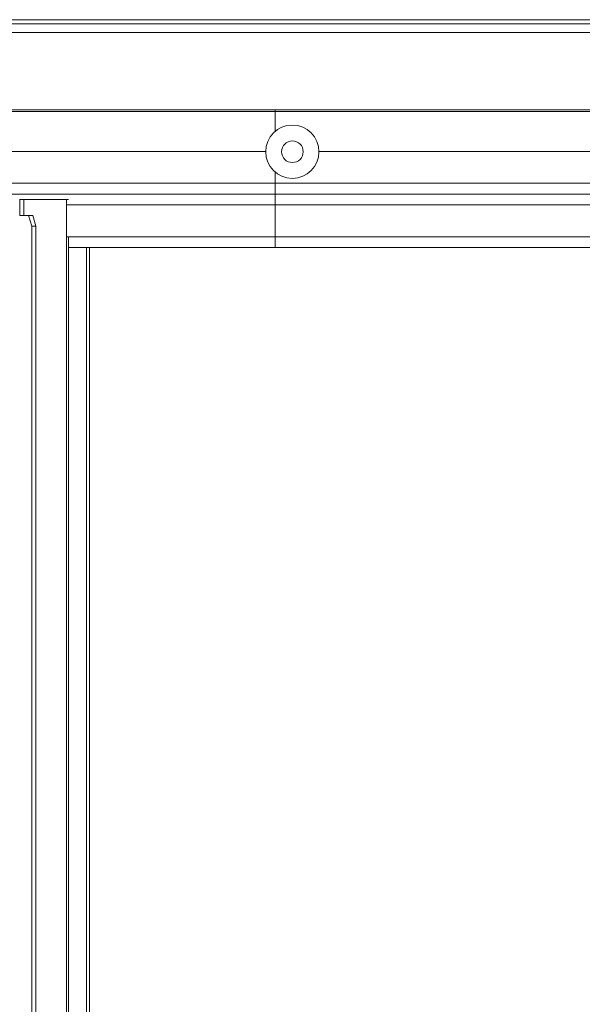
# Model space of a CAD drawing. Extents: x 0 to 59450, y 0 to 42050.
# Tile 133 of 256: x 32566 to 32830, y 6774 to 7237. Entities that reach past the tile are written whole.
import ezdxf

# ---------------------------------------------------------------- set-up
doc = ezdxf.new("R2010")
doc.units = 0
doc.header["$LTSCALE"] = 20
doc.header["$MEASUREMENT"] = 0
doc.layers.get('0').update_dxf_attribs({"linetype": 'CONTINUOUS'})

msp = doc.modelspace()

# ---------------------------------------------------------------- linework, layer by layer
at = {"color": 3, "linetype": 'Continuous', "lineweight": 13}
for p, q in [((29012.289, 7236.774), (34371.934, 7236.774)), ((35115.547, 7234.774), (32315.615, 7234.774)), ((32315.615, 7230.774), (35115.547, 7230.774)), ((32480.307, 7193.724), (32685.89, 7193.724)), ((32493.794, 7194.498), (32685.89, 7194.498)), ((32567.813, 7194.504), (32561.019, 7194.504)), ((32574.771, 7194.504), (32567.813, 7194.504)), ((32581.869, 7194.504), (32574.771, 7194.504)), ((32589.092, 7194.504), (32581.869, 7194.504)), ((32596.416, 7194.504), (32589.092, 7194.504)), ((32603.826, 7194.504), (32596.416, 7194.504)), ((32611.301, 7194.504), (32603.826, 7194.504)), ((32618.825, 7194.504), (32611.301, 7194.504)), ((32626.377, 7194.504), (32618.825, 7194.504)), ((32633.942, 7194.504), (32626.377, 7194.504)), ((32641.501, 7194.504), (32633.942, 7194.504)), ((32649.038, 7194.504), (32641.501, 7194.504)), ((32656.539, 7194.504), (32649.038, 7194.504)), ((32663.988, 7194.504), (32656.539, 7194.504)), ((32671.371, 7194.504), (32663.988, 7194.504)), ((32678.669, 7194.504), (32671.371, 7194.504)), ((32685.89, 7194.504), (32678.669, 7194.504)), ((32685.89, 7193.724), (32685.89, 7194.498)), ((32685.89, 7194.498), (33947.848, 7194.498)), ((32685.89, 7193.724), (32685.89, 7184.309)), ((33947.074, 7193.724), (32685.89, 7193.724)), ((32484.838, 7174.798), (32681.45, 7174.798)), ((32706.45, 7174.798), (33928.148, 7174.798)), ((32685.89, 7160.035), (32685.89, 7165.201)), ((32462.309, 7160.035), (32685.89, 7160.035)), ((33913.385, 7160.035), (32685.89, 7160.035)), ((32685.89, 7160.035), (32685.89, 7159.774)), ((32685.89, 7159.774), (32685.89, 7154.774)), ((32466.871, 7154.774), (32685.89, 7154.774)), ((32566.239, 7152.274), (32565.793, 7152.274)), ((32565.92, 7152.274), (32567.831, 7152.274)), ((32565.92, 7144.774), (32565.92, 7152.274)), ((32567.831, 7152.274), (32567.831, 7144.774)), ((32567.832, 7152.274), (32568.017, 7152.274)), ((32568.017, 7152.274), (32570.918, 7152.274)), ((32570.918, 7152.274), (32573.611, 7152.274)), ((32573.611, 7152.274), (32587.845, 7152.274)), ((32588.76, 7152.274), (32587.845, 7152.274)), ((32587.845, 7152.274), (32587.845, 6362.274)), ((32685.89, 7154.774), (33908.124, 7154.774)), ((32685.89, 7149.774), (32685.89, 7154.774)), ((32685.89, 7149.774), (32587.843, 7149.774)), ((32685.89, 7134.774), (32685.89, 7149.774)), ((33646.124, 7149.774), (32685.89, 7149.774)), ((32565.987, 7144.774), (32565.92, 7144.774)), ((32570.063, 7144.774), (32565.987, 7144.774)), ((32570.063, 7144.774), (32571.968, 7144.774)), ((32571.591, 7139.774), (32570.063, 7144.774)), ((32571.968, 7144.774), (32573.495, 7139.774)), ((32573.495, 7139.774), (32571.591, 7139.774)), ((32571.591, 6374.774), (32571.591, 7139.774)), ((32573.495, 6374.774), (32573.495, 7139.774)), ((32587.843, 7134.774), (32685.89, 7134.774)), ((32588.76, 7134.773), (32588.76, 6362.274)), ((33646.124, 7134.774), (32685.89, 7134.774)), ((32685.89, 7134.774), (32685.89, 7129.774)), ((32588.759, 7129.774), (32597.208, 7129.774)), ((32598.58, 7129.774), (32597.208, 7129.774)), ((32597.208, 7129.774), (32597.208, 6384.774)), ((32598.58, 7129.774), (32685.89, 7129.774)), ((32598.58, 7129.774), (32598.58, 6384.774)), ((32685.89, 7129.774), (33646.124, 7129.774))]:
    msp.add_line(p, q, dxfattribs=at)
for centre, radius in [((32693.95, 7174.755), 12.5), ((32693.95, 7174.774), 5.1)]:
    msp.add_circle(centre, radius, dxfattribs=at)

doc.saveas('drawing.dxf')
